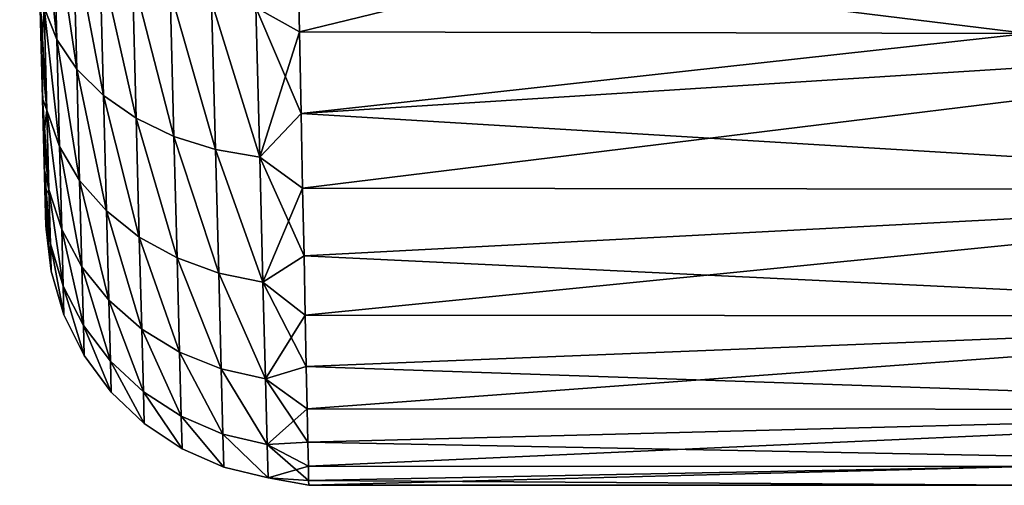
# Model space of a CAD drawing. Header units: millimetres. Extents: x -7.8 to 13, y -12 to 1.5.
# Tile 3 of 102: x -7.8 to -5.9, y -3.9 to -3. Entities that reach past the tile are written whole.
import ezdxf

# ---------------------------------------------------------------- set-up
doc = ezdxf.new("R2010")
doc.units = ezdxf.units.MM
doc.header["$LTSCALE"] = 65.185185
for name, color, linetype in [('33', 7, 'CONTINUOUS'), ('34', 7, 'CONTINUOUS'), ('49', 7, 'CONTINUOUS')]:
    doc.layers.add(name, color=color, linetype=linetype)

msp = doc.modelspace()

# ---------------------------------------------------------------- linework, layer by layer
at = {"layer": '33', "linetype": 'Continuous'}
for points in [[(-7.7359, -2.8072, -1.6152), (-7.7295, -3.0517, -1.3841), (-7.7596, -2.757, -1.5485), (-7.7359, -2.8072, -1.6152)], [(-7.7596, -2.757, -1.5485), (-7.7295, -3.0517, -1.3841), (-7.7535, -2.9911, -1.3268), (-7.7596, -2.757, -1.5485)], [(-7.7295, -3.0517, 1.3841), (-7.7359, -2.8072, 1.6152), (-7.7596, -2.757, 1.5485), (-7.7295, -3.0517, 1.3841)], [(-7.7535, -2.9911, 1.3268), (-7.7295, -3.0517, 1.3841), (-7.7596, -2.757, 1.5485), (-7.7535, -2.9911, 1.3268)], [(-7.6982, -2.8539, -1.6779), (-7.6916, -3.1082, -1.4379), (-7.7359, -2.8072, -1.6152), (-7.6982, -2.8539, -1.6779)], [(-7.7359, -2.8072, -1.6152), (-7.6916, -3.1082, -1.4379), (-7.7295, -3.0517, -1.3841), (-7.7359, -2.8072, -1.6152)], [(-7.6916, -3.1082, 1.4379), (-7.6982, -2.8539, 1.6779), (-7.7359, -2.8072, 1.6152), (-7.6916, -3.1082, 1.4379)], [(-7.7295, -3.0517, 1.3841), (-7.6916, -3.1082, 1.4379), (-7.7359, -2.8072, 1.6152), (-7.7295, -3.0517, 1.3841)], [(-7.6476, -2.8956, -1.7347), (-7.6407, -3.1588, -1.4868), (-7.6982, -2.8539, -1.6779), (-7.6476, -2.8956, -1.7347)], [(-7.6982, -2.8539, -1.6779), (-7.6407, -3.1588, -1.4868), (-7.6916, -3.1082, -1.4379), (-7.6982, -2.8539, -1.6779)], [(-7.6407, -3.1588, 1.4868), (-7.6476, -2.8956, 1.7347), (-7.6982, -2.8539, 1.6779), (-7.6407, -3.1588, 1.4868)], [(-7.6916, -3.1082, 1.4379), (-7.6407, -3.1588, 1.4868), (-7.6982, -2.8539, 1.6779), (-7.6916, -3.1082, 1.4379)], [(-7.268, -3.0374, -1.8429), (-7.3509, -2.9912, -1.8719), (-7.2714, -2.8703, -1.9703), (-7.268, -3.0374, -1.8429)], [(-7.2714, -2.8703, 1.9703), (-7.3509, -2.9912, 1.8719), (-7.268, -3.0374, 1.8429), (-7.2714, -2.8703, 1.9703)], [(-7.5855, -2.9311, -1.7839), (-7.5784, -3.2019, -1.529), (-7.6476, -2.8956, -1.7347), (-7.5855, -2.9311, -1.7839)], [(-7.6476, -2.8956, -1.7347), (-7.5784, -3.2019, -1.529), (-7.6407, -3.1588, -1.4868), (-7.6476, -2.8956, -1.7347)], [(-7.5784, -3.2019, 1.529), (-7.5855, -2.9311, 1.7839), (-7.6476, -2.8956, 1.7347), (-7.5784, -3.2019, 1.529)], [(-7.6407, -3.1588, 1.4868), (-7.5784, -3.2019, 1.529), (-7.6476, -2.8956, 1.7347), (-7.6407, -3.1588, 1.4868)], [(-7.5139, -2.9593, -1.8239), (-7.5066, -3.2365, -1.5635), (-7.5855, -2.9311, -1.7839), (-7.5139, -2.9593, -1.8239)], [(-7.5855, -2.9311, -1.7839), (-7.5066, -3.2365, -1.5635), (-7.5784, -3.2019, -1.529), (-7.5855, -2.9311, -1.7839)], [(-7.5066, -3.2365, 1.5635), (-7.5139, -2.9593, 1.8239), (-7.5855, -2.9311, 1.7839), (-7.5066, -3.2365, 1.5635)], [(-7.5784, -3.2019, 1.529), (-7.5066, -3.2365, 1.5635), (-7.5855, -2.9311, 1.7839), (-7.5784, -3.2019, 1.529)], [(-7.7535, -2.9911, -1.3268), (-7.7483, -3.1863, -1.0701), (-7.7613, -2.9764, -1.211), (-7.7535, -2.9911, -1.3268)], [(-7.7613, -2.9764, -1.211), (-7.7483, -3.1863, -1.0701), (-7.7587, -3.0768, -1.0786), (-7.7613, -2.9764, -1.211)], [(-7.7587, -3.0768, 1.0786), (-7.7535, -2.9911, 1.3268), (-7.7613, -2.9764, 1.211), (-7.7587, -3.0768, 1.0786)], [(-7.4349, -2.9796, -1.8535), (-7.4275, -3.2614, -1.5889), (-7.5139, -2.9593, -1.8239), (-7.4349, -2.9796, -1.8535)], [(-7.5139, -2.9593, -1.8239), (-7.4275, -3.2614, -1.5889), (-7.5066, -3.2365, -1.5635), (-7.5139, -2.9593, -1.8239)], [(-7.4275, -3.2614, 1.5889), (-7.4349, -2.9796, 1.8535), (-7.5139, -2.9593, 1.8239), (-7.4275, -3.2614, 1.5889)], [(-7.5066, -3.2365, 1.5635), (-7.4275, -3.2614, 1.5889), (-7.5139, -2.9593, 1.8239), (-7.5066, -3.2365, 1.5635)], [(-7.7483, -3.1863, 1.0701), (-7.7535, -2.9911, 1.3268), (-7.7587, -3.0768, 1.0786), (-7.7483, -3.1863, 1.0701)], [(-7.7295, -3.0517, -1.3841), (-7.7242, -3.2556, -1.1164), (-7.7535, -2.9911, -1.3268), (-7.7295, -3.0517, -1.3841)], [(-7.7535, -2.9911, -1.3268), (-7.7242, -3.2556, -1.1164), (-7.7483, -3.1863, -1.0701), (-7.7535, -2.9911, -1.3268)], [(-7.7242, -3.2556, 1.1164), (-7.7295, -3.0517, 1.3841), (-7.7535, -2.9911, 1.3268), (-7.7242, -3.2556, 1.1164)], [(-7.7483, -3.1863, 1.0701), (-7.7242, -3.2556, 1.1164), (-7.7535, -2.9911, 1.3268), (-7.7483, -3.1863, 1.0701)], [(-7.3509, -2.9912, -1.8719), (-7.3435, -3.2759, -1.6048), (-7.4349, -2.9796, -1.8535), (-7.3509, -2.9912, -1.8719)], [(-7.4349, -2.9796, -1.8535), (-7.3435, -3.2759, -1.6048), (-7.4275, -3.2614, -1.5889), (-7.4349, -2.9796, -1.8535)], [(-7.3435, -3.2759, 1.6048), (-7.3509, -2.9912, 1.8719), (-7.4349, -2.9796, 1.8535), (-7.3435, -3.2759, 1.6048)], [(-7.4275, -3.2614, 1.5889), (-7.3435, -3.2759, 1.6048), (-7.4349, -2.9796, 1.8535), (-7.4275, -3.2614, 1.5889)], [(-7.3435, -3.2759, -1.6048), (-7.3509, -2.9912, -1.8719), (-7.2648, -3.1927, -1.7014), (-7.3435, -3.2759, -1.6048)], [(-7.2648, -3.1927, -1.7014), (-7.3509, -2.9912, -1.8719), (-7.268, -3.0374, -1.8429), (-7.2648, -3.1927, -1.7014)], [(-7.3509, -2.9912, 1.8719), (-7.3435, -3.2759, 1.6048), (-7.268, -3.0374, 1.8429), (-7.3509, -2.9912, 1.8719)], [(-7.6916, -3.1082, -1.4379), (-7.686, -3.3202, -1.1599), (-7.7295, -3.0517, -1.3841), (-7.6916, -3.1082, -1.4379)], [(-7.7295, -3.0517, -1.3841), (-7.686, -3.3202, -1.1599), (-7.7242, -3.2556, -1.1164), (-7.7295, -3.0517, -1.3841)], [(-7.686, -3.3202, 1.1599), (-7.6916, -3.1082, 1.4379), (-7.7295, -3.0517, 1.3841), (-7.686, -3.3202, 1.1599)], [(-7.7242, -3.2556, 1.1164), (-7.686, -3.3202, 1.1599), (-7.7295, -3.0517, 1.3841), (-7.7242, -3.2556, 1.1164)], [(-7.268, -3.0374, 1.8429), (-7.3435, -3.2759, 1.6048), (-7.2648, -3.1926, 1.7015), (-7.268, -3.0374, 1.8429)], [(-7.7587, -3.0768, -1.0786), (-7.7483, -3.1863, -1.0701), (-7.7564, -3.1641, -0.9403), (-7.7587, -3.0768, -1.0786)], [(-7.7564, -3.1641, 0.9403), (-7.7483, -3.1863, 1.0701), (-7.7587, -3.0768, 1.0786), (-7.7564, -3.1641, 0.9403)], [(-7.6407, -3.1588, -1.4868), (-7.6349, -3.3782, -1.1994), (-7.6916, -3.1082, -1.4379), (-7.6407, -3.1588, -1.4868)], [(-7.6916, -3.1082, -1.4379), (-7.6349, -3.3782, -1.1994), (-7.686, -3.3202, -1.1599), (-7.6916, -3.1082, -1.4379)], [(-7.6349, -3.3782, 1.1994), (-7.6407, -3.1588, 1.4868), (-7.6916, -3.1082, 1.4379), (-7.6349, -3.3782, 1.1994)], [(-7.686, -3.3202, 1.1599), (-7.6349, -3.3782, 1.1994), (-7.6916, -3.1082, 1.4379), (-7.686, -3.3202, 1.1599)], [(-7.7483, -3.1863, -1.0701), (-7.7444, -3.3374, -0.7852), (-7.7564, -3.1641, -0.9403), (-7.7483, -3.1863, -1.0701)], [(-7.7564, -3.1641, -0.9403), (-7.7444, -3.3374, -0.7852), (-7.7545, -3.2384, -0.7952), (-7.7564, -3.1641, -0.9403)], [(-7.7545, -3.2384, 0.7952), (-7.7483, -3.1863, 1.0701), (-7.7564, -3.1641, 0.9403), (-7.7545, -3.2384, 0.7952)], [(-7.5784, -3.2019, -1.529), (-7.5725, -3.4278, -1.2336), (-7.6407, -3.1588, -1.4868), (-7.5784, -3.2019, -1.529)], [(-7.6407, -3.1588, -1.4868), (-7.5725, -3.4278, -1.2336), (-7.6349, -3.3782, -1.1994), (-7.6407, -3.1588, -1.4868)], [(-7.5725, -3.4278, 1.2336), (-7.5784, -3.2019, 1.529), (-7.6407, -3.1588, 1.4868), (-7.5725, -3.4278, 1.2336)], [(-7.6349, -3.3782, 1.1994), (-7.5725, -3.4278, 1.2336), (-7.6407, -3.1588, 1.4868), (-7.6349, -3.3782, 1.1994)], [(-7.7444, -3.3374, 0.7852), (-7.7483, -3.1863, 1.0701), (-7.7545, -3.2384, 0.7952), (-7.7444, -3.3374, 0.7852)], [(-7.7242, -3.2556, -1.1164), (-7.7201, -3.4134, -0.8192), (-7.7483, -3.1863, -1.0701), (-7.7242, -3.2556, -1.1164)], [(-7.7483, -3.1863, -1.0701), (-7.7201, -3.4134, -0.8192), (-7.7444, -3.3374, -0.7852), (-7.7483, -3.1863, -1.0701)], [(-7.7201, -3.4134, 0.8192), (-7.7242, -3.2556, 1.1164), (-7.7483, -3.1863, 1.0701), (-7.7201, -3.4134, 0.8192)], [(-7.7444, -3.3374, 0.7852), (-7.7201, -3.4134, 0.8192), (-7.7483, -3.1863, 1.0701), (-7.7444, -3.3374, 0.7852)], [(-7.5066, -3.2365, -1.5635), (-7.5006, -3.4676, -1.2614), (-7.5784, -3.2019, -1.529), (-7.5066, -3.2365, -1.5635)], [(-7.5784, -3.2019, -1.529), (-7.5006, -3.4676, -1.2614), (-7.5725, -3.4278, -1.2336), (-7.5784, -3.2019, -1.529)], [(-7.5006, -3.4676, 1.2614), (-7.5066, -3.2365, 1.5635), (-7.5784, -3.2019, 1.529), (-7.5006, -3.4676, 1.2614)], [(-7.5725, -3.4278, 1.2336), (-7.5006, -3.4676, 1.2614), (-7.5784, -3.2019, 1.529), (-7.5725, -3.4278, 1.2336)], [(-7.2648, -3.1926, 1.7015), (-7.3435, -3.2759, 1.6048), (-7.2618, -3.3349, 1.5469), (-7.2648, -3.1926, 1.7015)], [(-7.2618, -3.335, -1.5469), (-7.3435, -3.2759, -1.6048), (-7.2648, -3.1927, -1.7014), (-7.2618, -3.335, -1.5469)], [(-7.7545, -3.2384, -0.7952), (-7.7444, -3.3374, -0.7852), (-7.7528, -3.3007, -0.6421), (-7.7545, -3.2384, -0.7952)], [(-7.7528, -3.3007, 0.6421), (-7.7444, -3.3374, 0.7852), (-7.7545, -3.2384, 0.7952), (-7.7528, -3.3007, 0.6421)], [(-7.4275, -3.2614, -1.5889), (-7.4214, -3.4964, -1.282), (-7.5066, -3.2365, -1.5635), (-7.4275, -3.2614, -1.5889)], [(-7.5066, -3.2365, -1.5635), (-7.4214, -3.4964, -1.282), (-7.5006, -3.4676, -1.2614), (-7.5066, -3.2365, -1.5635)], [(-7.4214, -3.4964, 1.282), (-7.4275, -3.2614, 1.5889), (-7.5066, -3.2365, 1.5635), (-7.4214, -3.4964, 1.282)], [(-7.5006, -3.4676, 1.2614), (-7.4214, -3.4964, 1.282), (-7.5066, -3.2365, 1.5635), (-7.5006, -3.4676, 1.2614)], [(-7.686, -3.3202, -1.1599), (-7.6817, -3.4844, -0.8512), (-7.7242, -3.2556, -1.1164), (-7.686, -3.3202, -1.1599)], [(-7.7242, -3.2556, -1.1164), (-7.6817, -3.4844, -0.8512), (-7.7201, -3.4134, -0.8192), (-7.7242, -3.2556, -1.1164)], [(-7.6817, -3.4844, 0.8512), (-7.686, -3.3202, 1.1599), (-7.7242, -3.2556, 1.1164), (-7.6817, -3.4844, 0.8512)], [(-7.7201, -3.4134, 0.8192), (-7.6817, -3.4844, 0.8512), (-7.7242, -3.2556, 1.1164), (-7.7201, -3.4134, 0.8192)], [(-7.3435, -3.2759, -1.6048), (-7.3372, -3.5133, -1.2948), (-7.4275, -3.2614, -1.5889), (-7.3435, -3.2759, -1.6048)], [(-7.4275, -3.2614, -1.5889), (-7.3372, -3.5133, -1.2948), (-7.4214, -3.4964, -1.282), (-7.4275, -3.2614, -1.5889)], [(-7.3372, -3.5133, 1.2948), (-7.3435, -3.2759, 1.6048), (-7.4275, -3.2614, 1.5889), (-7.3372, -3.5133, 1.2948)], [(-7.4214, -3.4964, 1.282), (-7.3372, -3.5133, 1.2948), (-7.4275, -3.2614, 1.5889), (-7.4214, -3.4964, 1.282)], [(-7.3372, -3.5133, -1.2948), (-7.3435, -3.2759, -1.6048), (-7.2591, -3.4632, -1.3805), (-7.3372, -3.5133, -1.2948)], [(-7.2591, -3.4632, -1.3805), (-7.3435, -3.2759, -1.6048), (-7.2618, -3.335, -1.5469), (-7.2591, -3.4632, -1.3805)], [(-7.3435, -3.2759, 1.6048), (-7.3372, -3.5133, 1.2948), (-7.2618, -3.3349, 1.5469), (-7.3435, -3.2759, 1.6048)], [(-7.7444, -3.3374, -0.7852), (-7.7417, -3.4404, -0.4795), (-7.7528, -3.3007, -0.6421), (-7.7444, -3.3374, -0.7852)], [(-7.7528, -3.3007, -0.6421), (-7.7417, -3.4404, -0.4795), (-7.7516, -3.3499, -0.4845), (-7.7528, -3.3007, -0.6421)], [(-7.7516, -3.3499, 0.4845), (-7.7444, -3.3374, 0.7852), (-7.7528, -3.3007, 0.6421), (-7.7516, -3.3499, 0.4845)], [(-7.6349, -3.3782, -1.1994), (-7.6305, -3.5481, -0.8802), (-7.686, -3.3202, -1.1599), (-7.6349, -3.3782, -1.1994)], [(-7.686, -3.3202, -1.1599), (-7.6305, -3.5481, -0.8802), (-7.6817, -3.4844, -0.8512), (-7.686, -3.3202, -1.1599)], [(-7.6305, -3.5481, 0.8802), (-7.6349, -3.3782, 1.1994), (-7.686, -3.3202, 1.1599), (-7.6305, -3.5481, 0.8802)], [(-7.6817, -3.4844, 0.8512), (-7.6305, -3.5481, 0.8802), (-7.686, -3.3202, 1.1599), (-7.6817, -3.4844, 0.8512)], [(-7.7417, -3.4404, 0.4795), (-7.7444, -3.3374, 0.7852), (-7.7516, -3.3499, 0.4845), (-7.7417, -3.4404, 0.4795)], [(-7.7516, -3.3499, -0.4845), (-7.7417, -3.4404, -0.4795), (-7.7506, -3.3849, -0.3258), (-7.7516, -3.3499, -0.4845)], [(-7.7506, -3.3849, 0.3258), (-7.7417, -3.4404, 0.4795), (-7.7516, -3.3499, 0.4845), (-7.7506, -3.3849, 0.3258)], [(-7.7201, -3.4134, -0.8192), (-7.7172, -3.521, -0.5003), (-7.7444, -3.3374, -0.7852), (-7.7201, -3.4134, -0.8192)], [(-7.7444, -3.3374, -0.7852), (-7.7172, -3.521, -0.5003), (-7.7417, -3.4404, -0.4795), (-7.7444, -3.3374, -0.7852)], [(-7.7172, -3.521, 0.5003), (-7.7201, -3.4134, 0.8192), (-7.7444, -3.3374, 0.7852), (-7.7172, -3.521, 0.5003)], [(-7.7417, -3.4404, 0.4795), (-7.7172, -3.521, 0.5003), (-7.7444, -3.3374, 0.7852), (-7.7417, -3.4404, 0.4795)], [(-7.2618, -3.3349, 1.5469), (-7.3372, -3.5133, 1.2948), (-7.2591, -3.4632, 1.3806), (-7.2618, -3.3349, 1.5469)], [(-7.7417, -3.4404, -0.4795), (-7.7403, -3.4926, -0.1613), (-7.7506, -3.3849, -0.3258), (-7.7417, -3.4404, -0.4795)], [(-7.7506, -3.3849, -0.3258), (-7.7403, -3.4926, -0.1613), (-7.7501, -3.4056, -0.1646), (-7.7506, -3.3849, -0.3258)], [(-7.7501, -3.4056, 0.1646), (-7.7417, -3.4404, 0.4795), (-7.7506, -3.3849, 0.3258), (-7.7501, -3.4056, 0.1646)], [(-7.5725, -3.4278, -1.2336), (-7.5679, -3.6027, -0.9053), (-7.6349, -3.3782, -1.1994), (-7.5725, -3.4278, -1.2336)], [(-7.6349, -3.3782, -1.1994), (-7.5679, -3.6027, -0.9053), (-7.6305, -3.5481, -0.8802), (-7.6349, -3.3782, -1.1994)], [(-7.5679, -3.6027, 0.9053), (-7.5725, -3.4278, 1.2336), (-7.6349, -3.3782, 1.1994), (-7.5679, -3.6027, 0.9053)], [(-7.6305, -3.5481, 0.8802), (-7.5679, -3.6027, 0.9053), (-7.6349, -3.3782, 1.1994), (-7.6305, -3.5481, 0.8802)], [(-7.7501, -3.4056, -0.1646), (-7.7403, -3.4926, -0.1613), (-7.7499, -3.4125, 0), (-7.7501, -3.4056, -0.1646)], [(-7.7403, -3.4926, 0.1613), (-7.7417, -3.4404, 0.4795), (-7.7501, -3.4056, 0.1646), (-7.7403, -3.4926, 0.1613)], [(-7.7499, -3.4125, 0), (-7.7403, -3.4926, 0.1613), (-7.7501, -3.4056, 0.1646), (-7.7499, -3.4125, 0)], [(-7.7403, -3.4926, -0.1613), (-7.7403, -3.4926, 0.1613), (-7.7499, -3.4125, 0), (-7.7403, -3.4926, -0.1613)], [(-7.6817, -3.4844, -0.8512), (-7.6788, -3.5963, -0.5199), (-7.7201, -3.4134, -0.8192), (-7.6817, -3.4844, -0.8512)], [(-7.7201, -3.4134, -0.8192), (-7.6788, -3.5963, -0.5199), (-7.7172, -3.521, -0.5003), (-7.7201, -3.4134, -0.8192)], [(-7.6788, -3.5963, 0.5199), (-7.6817, -3.4844, 0.8512), (-7.7201, -3.4134, 0.8192), (-7.6788, -3.5963, 0.5199)], [(-7.7172, -3.521, 0.5003), (-7.6788, -3.5963, 0.5199), (-7.7201, -3.4134, 0.8192), (-7.7172, -3.521, 0.5003)], [(-7.7172, -3.521, -0.5003), (-7.7158, -3.5755, -0.1683), (-7.7417, -3.4404, -0.4795), (-7.7172, -3.521, -0.5003)], [(-7.7417, -3.4404, -0.4795), (-7.7158, -3.5755, -0.1683), (-7.7403, -3.4926, -0.1613), (-7.7417, -3.4404, -0.4795)], [(-7.7158, -3.5755, 0.1683), (-7.7172, -3.521, 0.5003), (-7.7417, -3.4404, 0.4795), (-7.7158, -3.5755, 0.1683)], [(-7.7403, -3.4926, 0.1613), (-7.7158, -3.5755, 0.1683), (-7.7417, -3.4404, 0.4795), (-7.7403, -3.4926, 0.1613)], [(-7.5006, -3.4676, -1.2614), (-7.4959, -3.6466, -0.9258), (-7.5725, -3.4278, -1.2336), (-7.5006, -3.4676, -1.2614)], [(-7.5725, -3.4278, -1.2336), (-7.4959, -3.6466, -0.9258), (-7.5679, -3.6027, -0.9053), (-7.5725, -3.4278, -1.2336)], [(-7.4959, -3.6466, 0.9258), (-7.5006, -3.4676, 1.2614), (-7.5725, -3.4278, 1.2336), (-7.4959, -3.6466, 0.9258)], [(-7.5679, -3.6027, 0.9053), (-7.4959, -3.6466, 0.9258), (-7.5725, -3.4278, 1.2336), (-7.5679, -3.6027, 0.9053)], [(-7.2568, -3.5764, -1.2036), (-7.3372, -3.5133, -1.2948), (-7.2591, -3.4632, -1.3805), (-7.2568, -3.5764, -1.2036)], [(-7.2591, -3.4632, 1.3806), (-7.3372, -3.5133, 1.2948), (-7.2568, -3.5764, 1.2036), (-7.2591, -3.4632, 1.3806)], [(-7.4214, -3.4964, -1.282), (-7.4166, -3.6784, -0.9409), (-7.5006, -3.4676, -1.2614), (-7.4214, -3.4964, -1.282)], [(-7.5006, -3.4676, -1.2614), (-7.4166, -3.6784, -0.9409), (-7.4959, -3.6466, -0.9258), (-7.5006, -3.4676, -1.2614)], [(-7.4166, -3.6784, 0.9409), (-7.4214, -3.4964, 1.282), (-7.5006, -3.4676, 1.2614), (-7.4166, -3.6784, 0.9409)], [(-7.4959, -3.6466, 0.9258), (-7.4166, -3.6784, 0.9409), (-7.5006, -3.4676, 1.2614), (-7.4959, -3.6466, 0.9258)], [(-7.7158, -3.5755, -0.1683), (-7.7158, -3.5755, 0.1683), (-7.7403, -3.4926, -0.1613), (-7.7158, -3.5755, -0.1683)], [(-7.7403, -3.4926, -0.1613), (-7.7158, -3.5755, 0.1683), (-7.7403, -3.4926, 0.1613), (-7.7403, -3.4926, -0.1613)], [(-7.6305, -3.5481, -0.8802), (-7.6274, -3.6639, -0.5376), (-7.6817, -3.4844, -0.8512), (-7.6305, -3.5481, -0.8802)], [(-7.6817, -3.4844, -0.8512), (-7.6274, -3.6639, -0.5376), (-7.6788, -3.5963, -0.5199), (-7.6817, -3.4844, -0.8512)], [(-7.6274, -3.6639, 0.5376), (-7.6305, -3.5481, 0.8802), (-7.6817, -3.4844, 0.8512), (-7.6274, -3.6639, 0.5376)], [(-7.6788, -3.5963, 0.5199), (-7.6274, -3.6639, 0.5376), (-7.6817, -3.4844, 0.8512), (-7.6788, -3.5963, 0.5199)], [(-7.3372, -3.5133, -1.2948), (-7.3324, -3.6972, -0.9503), (-7.4214, -3.4964, -1.282), (-7.3372, -3.5133, -1.2948)], [(-7.4214, -3.4964, -1.282), (-7.3324, -3.6972, -0.9503), (-7.4166, -3.6784, -0.9409), (-7.4214, -3.4964, -1.282)], [(-7.3324, -3.6972, 0.9503), (-7.3372, -3.5133, 1.2948), (-7.4214, -3.4964, 1.282), (-7.3324, -3.6972, 0.9503)], [(-7.4166, -3.6784, 0.9409), (-7.3324, -3.6972, 0.9503), (-7.4214, -3.4964, 1.282), (-7.4166, -3.6784, 0.9409)], [(-7.6788, -3.5963, -0.5199), (-7.6773, -3.653, -0.1748), (-7.7172, -3.521, -0.5003), (-7.6788, -3.5963, -0.5199)], [(-7.7172, -3.521, -0.5003), (-7.6773, -3.653, -0.1748), (-7.7158, -3.5755, -0.1683), (-7.7172, -3.521, -0.5003)], [(-7.6773, -3.653, 0.1748), (-7.6788, -3.5963, 0.5199), (-7.7172, -3.521, 0.5003), (-7.6773, -3.653, 0.1748)], [(-7.7158, -3.5755, 0.1683), (-7.6773, -3.653, 0.1748), (-7.7172, -3.521, 0.5003), (-7.7158, -3.5755, 0.1683)], [(-7.3324, -3.6972, -0.9503), (-7.3372, -3.5133, -1.2948), (-7.2548, -3.6737, -1.0174), (-7.3324, -3.6972, -0.9503)], [(-7.2548, -3.6737, -1.0174), (-7.3372, -3.5133, -1.2948), (-7.2568, -3.5764, -1.2036), (-7.2548, -3.6737, -1.0174)], [(-7.3372, -3.5133, 1.2948), (-7.3324, -3.6972, 0.9503), (-7.2568, -3.5764, 1.2036), (-7.3372, -3.5133, 1.2948)], [(-7.5679, -3.6027, -0.9053), (-7.5648, -3.722, -0.553), (-7.6305, -3.5481, -0.8802), (-7.5679, -3.6027, -0.9053)], [(-7.6305, -3.5481, -0.8802), (-7.5648, -3.722, -0.553), (-7.6274, -3.6639, -0.5376), (-7.6305, -3.5481, -0.8802)], [(-7.5648, -3.722, 0.553), (-7.5679, -3.6027, 0.9053), (-7.6305, -3.5481, 0.8802), (-7.5648, -3.722, 0.553)], [(-7.6274, -3.6639, 0.5376), (-7.5648, -3.722, 0.553), (-7.6305, -3.5481, 0.8802), (-7.6274, -3.6639, 0.5376)], [(-7.6773, -3.653, -0.1748), (-7.6773, -3.653, 0.1748), (-7.7158, -3.5755, -0.1683), (-7.6773, -3.653, -0.1748)], [(-7.7158, -3.5755, -0.1683), (-7.6773, -3.653, 0.1748), (-7.7158, -3.5755, 0.1683), (-7.7158, -3.5755, -0.1683)], [(-7.2568, -3.5764, 1.2036), (-7.3324, -3.6972, 0.9503), (-7.2548, -3.6737, 1.0174), (-7.2568, -3.5764, 1.2036)], [(-7.6274, -3.6639, -0.5376), (-7.6259, -3.7226, -0.1808), (-7.6788, -3.5963, -0.5199), (-7.6274, -3.6639, -0.5376)], [(-7.6788, -3.5963, -0.5199), (-7.6259, -3.7226, -0.1808), (-7.6773, -3.653, -0.1748), (-7.6788, -3.5963, -0.5199)], [(-7.6259, -3.7226, 0.1808), (-7.6274, -3.6639, 0.5376), (-7.6788, -3.5963, 0.5199), (-7.6259, -3.7226, 0.1808)], [(-7.6773, -3.653, 0.1748), (-7.6259, -3.7226, 0.1808), (-7.6788, -3.5963, 0.5199), (-7.6773, -3.653, 0.1748)], [(-7.4959, -3.6466, -0.9258), (-7.4927, -3.7686, -0.5655), (-7.5679, -3.6027, -0.9053), (-7.4959, -3.6466, -0.9258)], [(-7.5679, -3.6027, -0.9053), (-7.4927, -3.7686, -0.5655), (-7.5648, -3.722, -0.553), (-7.5679, -3.6027, -0.9053)], [(-7.4927, -3.7686, 0.5655), (-7.4959, -3.6466, 0.9258), (-7.5679, -3.6027, 0.9053), (-7.4927, -3.7686, 0.5655)], [(-7.5648, -3.722, 0.553), (-7.4927, -3.7686, 0.5655), (-7.5679, -3.6027, 0.9053), (-7.5648, -3.722, 0.553)], [(-7.4166, -3.6784, -0.9409), (-7.4134, -3.8025, -0.5748), (-7.4959, -3.6466, -0.9258), (-7.4166, -3.6784, -0.9409)], [(-7.4959, -3.6466, -0.9258), (-7.4134, -3.8025, -0.5748), (-7.4927, -3.7686, -0.5655), (-7.4959, -3.6466, -0.9258)], [(-7.4134, -3.8025, 0.5748), (-7.4166, -3.6784, 0.9409), (-7.4959, -3.6466, 0.9258), (-7.4134, -3.8025, 0.5748)], [(-7.4927, -3.7686, 0.5655), (-7.4134, -3.8025, 0.5748), (-7.4959, -3.6466, 0.9258), (-7.4927, -3.7686, 0.5655)], [(-7.6259, -3.7226, -0.1808), (-7.6259, -3.7226, 0.1808), (-7.6773, -3.653, -0.1748), (-7.6259, -3.7226, -0.1808)], [(-7.6773, -3.653, -0.1748), (-7.6259, -3.7226, 0.1808), (-7.6773, -3.653, 0.1748), (-7.6773, -3.653, -0.1748)], [(-7.5648, -3.722, -0.553), (-7.5632, -3.7824, -0.186), (-7.6274, -3.6639, -0.5376), (-7.5648, -3.722, -0.553)], [(-7.6274, -3.6639, -0.5376), (-7.5632, -3.7824, -0.186), (-7.6259, -3.7226, -0.1808), (-7.6274, -3.6639, -0.5376)], [(-7.5632, -3.7824, 0.186), (-7.5648, -3.722, 0.553), (-7.6274, -3.6639, 0.5376), (-7.5632, -3.7824, 0.186)], [(-7.6259, -3.7226, 0.1808), (-7.5632, -3.7824, 0.186), (-7.6274, -3.6639, 0.5376), (-7.6259, -3.7226, 0.1808)], [(-7.3324, -3.6972, -0.9503), (-7.3291, -3.8225, -0.5805), (-7.4166, -3.6784, -0.9409), (-7.3324, -3.6972, -0.9503)], [(-7.4166, -3.6784, -0.9409), (-7.3291, -3.8225, -0.5805), (-7.4134, -3.8025, -0.5748), (-7.4166, -3.6784, -0.9409)], [(-7.3291, -3.8225, 0.5805), (-7.3324, -3.6972, 0.9503), (-7.4166, -3.6784, 0.9409), (-7.3291, -3.8225, 0.5805)], [(-7.4134, -3.8025, 0.5748), (-7.3291, -3.8225, 0.5805), (-7.4166, -3.6784, 0.9409), (-7.4134, -3.8025, 0.5748)], [(-7.2531, -3.7543, -0.8234), (-7.3324, -3.6972, -0.9503), (-7.2548, -3.6737, -1.0174), (-7.2531, -3.7543, -0.8234)], [(-7.2548, -3.6737, 1.0174), (-7.3324, -3.6972, 0.9503), (-7.2531, -3.7543, 0.8235), (-7.2548, -3.6737, 1.0174)], [(-7.3291, -3.8225, -0.5805), (-7.3324, -3.6972, -0.9503), (-7.2518, -3.8177, -0.6231), (-7.3291, -3.8225, -0.5805)], [(-7.2518, -3.8177, -0.6231), (-7.3324, -3.6972, -0.9503), (-7.2531, -3.7543, -0.8234), (-7.2518, -3.8177, -0.6231)], [(-7.3324, -3.6972, 0.9503), (-7.3291, -3.8225, 0.5805), (-7.2531, -3.7543, 0.8235), (-7.3324, -3.6972, 0.9503)], [(-7.5632, -3.7824, -0.186), (-7.5632, -3.7824, 0.186), (-7.6259, -3.7226, -0.1808), (-7.5632, -3.7824, -0.186)], [(-7.6259, -3.7226, -0.1808), (-7.5632, -3.7824, 0.186), (-7.6259, -3.7226, 0.1808), (-7.6259, -3.7226, -0.1808)], [(-7.4927, -3.7686, -0.5655), (-7.4911, -3.8304, -0.1902), (-7.5648, -3.722, -0.553), (-7.4927, -3.7686, -0.5655)], [(-7.5648, -3.722, -0.553), (-7.4911, -3.8304, -0.1902), (-7.5632, -3.7824, -0.186), (-7.5648, -3.722, -0.553)], [(-7.4911, -3.8304, 0.1902), (-7.4927, -3.7686, 0.5655), (-7.5648, -3.722, 0.553), (-7.4911, -3.8304, 0.1902)], [(-7.5632, -3.7824, 0.186), (-7.4911, -3.8304, 0.1902), (-7.5648, -3.722, 0.553), (-7.5632, -3.7824, 0.186)], [(-7.2531, -3.7543, 0.8235), (-7.3291, -3.8225, 0.5805), (-7.2518, -3.8177, 0.6232), (-7.2531, -3.7543, 0.8235)], [(-7.4911, -3.8304, -0.1902), (-7.4911, -3.8304, 0.1902), (-7.5632, -3.7824, -0.186), (-7.4911, -3.8304, -0.1902)], [(-7.5632, -3.7824, -0.186), (-7.4911, -3.8304, 0.1902), (-7.5632, -3.7824, 0.186), (-7.5632, -3.7824, -0.186)], [(-7.4134, -3.8025, -0.5748), (-7.4117, -3.8653, -0.1933), (-7.4927, -3.7686, -0.5655), (-7.4134, -3.8025, -0.5748)], [(-7.4927, -3.7686, -0.5655), (-7.4117, -3.8653, -0.1933), (-7.4911, -3.8304, -0.1902), (-7.4927, -3.7686, -0.5655)], [(-7.4117, -3.8653, 0.1933), (-7.4134, -3.8025, 0.5748), (-7.4927, -3.7686, 0.5655), (-7.4117, -3.8653, 0.1933)], [(-7.4911, -3.8304, 0.1902), (-7.4117, -3.8653, 0.1933), (-7.4927, -3.7686, 0.5655), (-7.4911, -3.8304, 0.1902)], [(-7.3291, -3.8225, -0.5805), (-7.3275, -3.886, -0.1952), (-7.4134, -3.8025, -0.5748), (-7.3291, -3.8225, -0.5805)], [(-7.4134, -3.8025, -0.5748), (-7.3275, -3.886, -0.1952), (-7.4117, -3.8653, -0.1933), (-7.4134, -3.8025, -0.5748)], [(-7.3275, -3.886, 0.1952), (-7.3291, -3.8225, 0.5805), (-7.4134, -3.8025, 0.5748), (-7.3275, -3.886, 0.1952)], [(-7.4117, -3.8653, 0.1933), (-7.3275, -3.886, 0.1952), (-7.4134, -3.8025, 0.5748), (-7.4117, -3.8653, 0.1933)], [(-7.2508, -3.8633, -0.4181), (-7.3291, -3.8225, -0.5805), (-7.2518, -3.8177, -0.6231), (-7.2508, -3.8633, -0.4181)], [(-7.2518, -3.8177, 0.6232), (-7.3291, -3.8225, 0.5805), (-7.2508, -3.8633, 0.4181), (-7.2518, -3.8177, 0.6232)], [(-7.4117, -3.8653, -0.1933), (-7.4117, -3.8653, 0.1933), (-7.4911, -3.8304, -0.1902), (-7.4117, -3.8653, -0.1933)], [(-7.4911, -3.8304, -0.1902), (-7.4117, -3.8653, 0.1933), (-7.4911, -3.8304, 0.1902), (-7.4911, -3.8304, -0.1902)], [(-7.3275, -3.886, -0.1952), (-7.3291, -3.8225, -0.5805), (-7.2503, -3.8908, -0.2098), (-7.3275, -3.886, -0.1952)], [(-7.2503, -3.8908, -0.2098), (-7.3291, -3.8225, -0.5805), (-7.2508, -3.8633, -0.4181), (-7.2503, -3.8908, -0.2098)], [(-7.3291, -3.8225, 0.5805), (-7.3275, -3.886, 0.1952), (-7.2508, -3.8633, 0.4181), (-7.3291, -3.8225, 0.5805)], [(-7.3275, -3.886, -0.1952), (-7.3275, -3.886, 0.1952), (-7.4117, -3.8653, -0.1933), (-7.3275, -3.886, -0.1952)], [(-7.4117, -3.8653, -0.1933), (-7.3275, -3.886, 0.1952), (-7.4117, -3.8653, 0.1933), (-7.4117, -3.8653, -0.1933)], [(-7.2508, -3.8633, 0.4181), (-7.3275, -3.886, 0.1952), (-7.2503, -3.8908, 0.2099), (-7.2508, -3.8633, 0.4181)], [(-7.3275, -3.886, 0.1952), (-7.3275, -3.886, -0.1952), (-7.2501, -3.9, 0), (-7.3275, -3.886, 0.1952)], [(-7.2501, -3.9, 0), (-7.3275, -3.886, -0.1952), (-7.2503, -3.8908, -0.2098), (-7.2501, -3.9, 0)], [(-7.2503, -3.8908, 0.2099), (-7.3275, -3.886, 0.1952), (-7.2501, -3.9, 0), (-7.2503, -3.8908, 0.2099)]]:
    msp.add_3dface(points, dxfattribs=at)
at = {"layer": '34', "linetype": 'Continuous'}
for points in [[(-7.8, -1.5, -1.8002), (-7.7613, -2.9764, -1.211), (-7.7587, -3.0768, -1.0786), (-7.8, -1.5, -1.8002)], [(-7.8, -1.5, -1.8002), (-7.7587, -3.0768, -1.0786), (-7.7564, -3.1641, -0.9403), (-7.8, -1.5, -1.8002)], [(-7.8, -1.5, -1.8002), (-7.7564, -3.1641, -0.9403), (-7.7545, -3.2384, -0.7952), (-7.8, -1.5, -1.8002)], [(-7.8, -1.5, -1.8002), (-7.7545, -3.2384, -0.7952), (-7.7528, -3.3007, -0.6421), (-7.8, -1.5, -1.8002)], [(-7.8, -1.5, -1.8002), (-7.7528, -3.3007, -0.6421), (-7.7516, -3.3499, -0.4845), (-7.8, -1.5, -1.8002)], [(-7.8, -1.5, -1.8002), (-7.7516, -3.3499, -0.4845), (-7.7506, -3.3849, -0.3258), (-7.8, -1.5, -1.8002)], [(-7.8, -1.5, -1.8002), (-7.7506, -3.3849, -0.3258), (-7.7501, -3.4056, -0.1646), (-7.8, -1.5, -1.8002)], [(-7.8, -1.5, -1.8002), (-7.7501, -3.4056, -0.1646), (-7.7499, -3.4125, 0), (-7.8, -1.5, -1.8002)], [(-7.8, -1.5, -1.8002), (-7.7499, -3.4125, 0), (-7.8, -1.5), (-7.8, -1.5, -1.8002)], [(-7.7499, -3.4125, 0), (-7.7501, -3.4056, 0.1646), (-7.8, -1.5), (-7.7499, -3.4125, 0)], [(-7.7501, -3.4056, 0.1646), (-7.7506, -3.3849, 0.3258), (-7.8, -1.5), (-7.7501, -3.4056, 0.1646)], [(-7.7506, -3.3849, 0.3258), (-7.7516, -3.3499, 0.4845), (-7.8, -1.5), (-7.7506, -3.3849, 0.3258)], [(-7.7516, -3.3499, 0.4845), (-7.7528, -3.3007, 0.6421), (-7.8, -1.5), (-7.7516, -3.3499, 0.4845)], [(-7.7528, -3.3007, 0.6421), (-7.7545, -3.2384, 0.7952), (-7.8, -1.5), (-7.7528, -3.3007, 0.6421)], [(-7.7545, -3.2384, 0.7952), (-7.7564, -3.1641, 0.9403), (-7.8, -1.5), (-7.7545, -3.2384, 0.7952)], [(-7.7564, -3.1641, 0.9403), (-7.7587, -3.0768, 1.0786), (-7.8, -1.5), (-7.7564, -3.1641, 0.9403)], [(-7.7587, -3.0768, 1.0786), (-7.7613, -2.9764, 1.211), (-7.8, -1.5), (-7.7587, -3.0768, 1.0786)]]:
    msp.add_3dface(points, dxfattribs=at)
at = {"layer": '49', "linetype": 'Continuous'}
for points in [[(-7.2714, -2.8703, 1.9703), (-7.268, -3.0374, 1.8429), (-5.8828, -2.7, 2.0785), (-7.2714, -2.8703, 1.9703)], [(-5.8828, -3.0407, -1.8402), (-7.2714, -2.8703, -1.9703), (-5.8828, -2.7, -2.0785), (-5.8828, -3.0407, -1.8402)], [(-5.8828, -2.7, 2.0785), (-7.268, -3.0374, 1.8429), (-5.8828, -3.0407, 1.8402), (-5.8828, -2.7, 2.0785)], [(-7.268, -3.0374, -1.8429), (-7.2714, -2.8703, -1.9703), (-5.8828, -3.0407, -1.8402), (-7.268, -3.0374, -1.8429)], [(-7.268, -3.0374, 1.8429), (-7.2648, -3.1926, 1.7015), (-5.8828, -3.0407, 1.8402), (-7.268, -3.0374, 1.8429)], [(-7.2648, -3.1927, -1.7014), (-7.268, -3.0374, -1.8429), (-5.8828, -3.0407, -1.8402), (-7.2648, -3.1927, -1.7014)], [(-7.2648, -3.1926, 1.7015), (-7.2618, -3.3349, 1.5469), (-4.863, -3.0407, 1.8402), (-7.2648, -3.1926, 1.7015)], [(-5.8828, -3.0407, 1.8402), (-7.2648, -3.1926, 1.7015), (-4.863, -3.0407, 1.8402), (-5.8828, -3.0407, 1.8402)], [(-4.863, -3.3377, -1.5437), (-7.2648, -3.1927, -1.7014), (-5.8828, -3.0407, -1.8402), (-4.863, -3.3377, -1.5437)], [(-4.863, -3.0407, 1.8402), (-7.2618, -3.3349, 1.5469), (-4.863, -3.3377, 1.5437), (-4.863, -3.0407, 1.8402)], [(-7.2618, -3.335, -1.5469), (-7.2648, -3.1927, -1.7014), (-4.863, -3.3377, -1.5437), (-7.2618, -3.335, -1.5469)], [(-7.2618, -3.3349, 1.5469), (-7.2591, -3.4632, 1.3806), (-4.863, -3.3377, 1.5437), (-7.2618, -3.3349, 1.5469)], [(-7.2591, -3.4632, -1.3805), (-7.2618, -3.335, -1.5469), (-4.863, -3.3377, -1.5437), (-7.2591, -3.4632, -1.3805)], [(-7.2591, -3.4632, 1.3806), (-7.2568, -3.5764, 1.2036), (-4.863, -3.3377, 1.5437), (-7.2591, -3.4632, 1.3806)], [(-4.863, -3.5785, -1.2), (-7.2591, -3.4632, -1.3805), (-4.863, -3.3377, -1.5437), (-4.863, -3.5785, -1.2)], [(-4.863, -3.3377, 1.5437), (-7.2568, -3.5764, 1.2036), (-4.863, -3.5785, 1.2), (-4.863, -3.3377, 1.5437)], [(-7.2568, -3.5764, -1.2036), (-7.2591, -3.4632, -1.3805), (-4.863, -3.5785, -1.2), (-7.2568, -3.5764, -1.2036)], [(-7.2568, -3.5764, 1.2036), (-7.2548, -3.6737, 1.0174), (-4.863, -3.5785, 1.2), (-7.2568, -3.5764, 1.2036)], [(-7.2548, -3.6737, -1.0174), (-7.2568, -3.5764, -1.2036), (-4.863, -3.5785, -1.2), (-7.2548, -3.6737, -1.0174)], [(-7.2548, -3.6737, 1.0174), (-7.2531, -3.7543, 0.8235), (-4.863, -3.5785, 1.2), (-7.2548, -3.6737, 1.0174)], [(-4.863, -3.7557, -0.8196), (-7.2548, -3.6737, -1.0174), (-4.863, -3.5785, -1.2), (-4.863, -3.7557, -0.8196)], [(-4.863, -3.5785, 1.2), (-7.2531, -3.7543, 0.8235), (-4.863, -3.7557, 0.8196), (-4.863, -3.5785, 1.2)], [(-7.2531, -3.7543, -0.8234), (-7.2548, -3.6737, -1.0174), (-4.863, -3.7557, -0.8196), (-7.2531, -3.7543, -0.8234)], [(-7.2531, -3.7543, 0.8235), (-7.2518, -3.8177, 0.6232), (-4.863, -3.7557, 0.8196), (-7.2531, -3.7543, 0.8235)], [(-7.2518, -3.8177, -0.6231), (-7.2531, -3.7543, -0.8234), (-4.863, -3.7557, -0.8196), (-7.2518, -3.8177, -0.6231)], [(-7.2518, -3.8177, 0.6232), (-7.2508, -3.8633, 0.4181), (-4.863, -3.7557, 0.8196), (-7.2518, -3.8177, 0.6232)], [(-4.863, -3.864, -0.4142), (-7.2518, -3.8177, -0.6231), (-4.863, -3.7557, -0.8196), (-4.863, -3.864, -0.4142)], [(-4.863, -3.7557, 0.8196), (-7.2508, -3.8633, 0.4181), (-5.8828, -3.864, 0.4142), (-4.863, -3.7557, 0.8196)], [(-7.2508, -3.8633, -0.4181), (-7.2518, -3.8177, -0.6231), (-4.863, -3.864, -0.4142), (-7.2508, -3.8633, -0.4181)], [(-7.2508, -3.8633, 0.4181), (-7.2503, -3.8908, 0.2099), (-5.8828, -3.864, 0.4142), (-7.2508, -3.8633, 0.4181)], [(-7.2503, -3.8908, -0.2098), (-7.2508, -3.8633, -0.4181), (-5.8828, -3.864, -0.4142), (-7.2503, -3.8908, -0.2098)], [(-5.8828, -3.864, -0.4142), (-7.2508, -3.8633, -0.4181), (-4.863, -3.864, -0.4142), (-5.8828, -3.864, -0.4142)], [(-7.2503, -3.8908, 0.2099), (-7.2501, -3.9, 0), (-5.8828, -3.864, 0.4142), (-7.2503, -3.8908, 0.2099)], [(-5.8828, -3.9, 0), (-7.2503, -3.8908, -0.2098), (-5.8828, -3.864, -0.4142), (-5.8828, -3.9, 0)], [(-5.8828, -3.864, 0.4142), (-7.2501, -3.9, 0), (-5.8828, -3.9, 0), (-5.8828, -3.864, 0.4142)], [(-7.2501, -3.9, 0), (-7.2503, -3.8908, -0.2098), (-5.8828, -3.9, 0), (-7.2501, -3.9, 0)]]:
    msp.add_3dface(points, dxfattribs=at)

doc.saveas('drawing.dxf')
